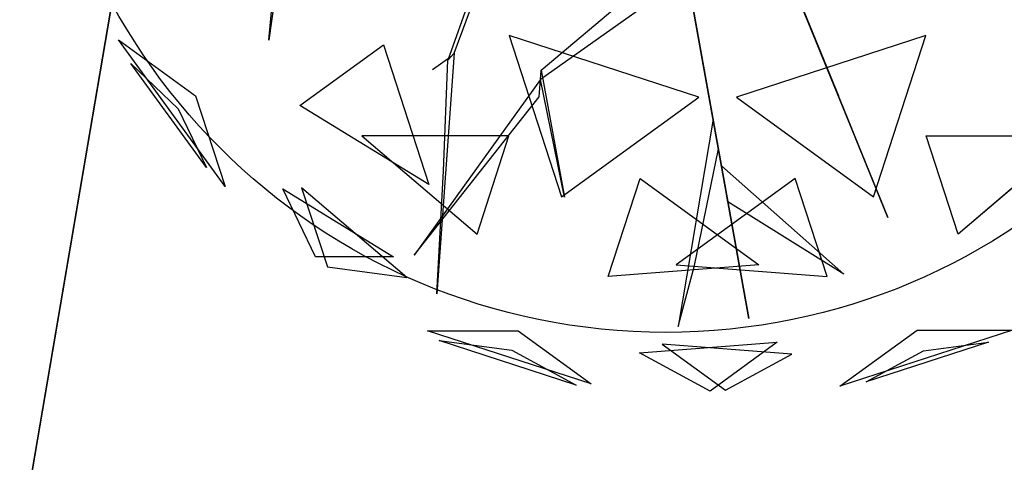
# Model space of a CAD drawing. Extents: x 22936 to 50368, y -4877 to 31080.
# Tile 94 of 256: x 42289 to 42484, y 3766 to 3854. Entities that reach past the tile are written whole.
import ezdxf

# ---------------------------------------------------------------- set-up
doc = ezdxf.new("R2010")
doc.units = 0
doc.layers.get('0').update_dxf_attribs({"linetype": 'CONTINUOUS'})
for name, color, linetype in [('00_TRACE_ARBRE', 3, 'CONTINUOUS'), ('00_TRACE_RDC', 241, 'CONTINUOUS'), ('08_AMENAGEMENTS_EXTERIEURS', 253, 'CONTINUOUS'), ('09_VEGETATION', 134, 'CONTINUOUS')]:
    doc.layers.add(name, color=color, linetype=linetype)

# ---------------------------------------------------------------- blocks, each defined once
blk = doc.blocks.new('TREE_GEOMETRIC_ROUND')
at = {"color": 7}
for p, q in [((-1025.8, -425.7, 3546.1), (-1094.1, -911.7, 4205.1)), ((-1094.1, -911.7, 4205.1), (-1050.3, -449.3, 3561.8)), ((-603.6, -946.7, 2786.3), (-453, -540.8, 2771.6)), ((-478.7, -568.3, 2844.8), (-620.7, -965, 2843.8)), ((-373.5, -991.1, 4105.7), (4, -672.1, 3415.3)), ((176, -1648.4, 3593.2), (2.2, -680.5, 3357.8)), ((2.2, -680.5, 3415.3), (176, -1648.4, 3593.2)), ((-2.2, -751.4, 3415.3), (-375.4, -1016.1, 4074.4)), ((376.1, -970, 4937.4), (292.4, -764.7, 4383)), ((297.1, -776.3, 4325.4), (543.6, -1380.7, 4586.9)), ((297.1, -776.3, 4335.9), (412.5, -1059.2, 5099.5)), ((447.2, -1144.4, 4555.6), (314.5, -818.9, 4398.6)), ((-1209.6, -1299.5, 3736.8), (-1491.6, -911.3, 3736.8)), ((-1491.6, -911.3, 3736.8), (-1287.6, -1059.6, 3316.1)), ((43.2, -1062.8, 5468.4), (-458, -899.9, 5468.4)), ((-458, -899.9, 5468.4), (-319.5, -1326.2, 5178.3)), ((644.2, -899.9, 2392.4), (143.1, -1062.8, 2392.4)), ((505.7, -1326.2, 2682.5), (644.2, -899.9, 2392.4)), ((-1011.6, -1084.4, 4958.5), (-790.9, -924.1, 5283)), ((-790.9, -924.1, 5283), (-670.7, -1294.1, 5031.1)), ((-612.1, -955.8, 2796.8), (-661.3, -990, 2796.8)), ((-603.6, -946.7, 2786.3), (-649.3, -1582.9, 2960.6)), ((-620.7, -965, 2843.8), (-603.6, -946.7, 2786.3)), ((-1259, -1249, 4189.8), (-1458.9, -973.9, 4189.8)), ((-1458.9, -973.9, 4189.8), (-1333.8, -1093.2, 4415.9)), ((-631.6, -1257.7, 2843.8), (-620.7, -965, 2843.8)), ((412.5, -1059.2, 5099.5), (376.1, -970, 4937.4)), ((-375.4, -1016.1, 4074.4), (-373.5, -991.1, 4105.7)), ((-373.5, -991.1, 4105.7), (-311.5, -1327.5, 4806.6)), ((-375.4, -1016.1, 4074.4), (-709.6, -1481.1, 4367.3)), ((-379, -1062, 4126.7), (-375.4, -1016.1, 4074.4)), ((-311.5, -1327.5, 4806.6), (-375.4, -1016.1, 4074.4)), ((-1287.6, -1059.6, 3316.1), (-1209.6, -1299.5, 3736.8)), ((-709.6, -1481.1, 4367.3), (-379, -1062, 4126.7)), ((-319.5, -1326.2, 5178.3), (43.2, -1062.8, 5468.4)), ((143.1, -1062.8, 2392.4), (505.7, -1326.2, 2682.5)), ((-1333.8, -1093.2, 4415.9), (-1259, -1249, 4189.8)), ((-670.7, -1294.1, 5031.1), (-1011.6, -1084.4, 4958.5)), ((81.3, -1121.2, 3462.4), (-11.6, -1669.3, 3357.8)), ((95.4, -1199.5, 3488.5), (81.3, -1121.2, 3462.4)), ((543.6, -1380.7, 4586.9), (447.2, -1144.4, 4555.6)), ((-458.8, -1165.3, 2577.8), (-847.9, -1165.3, 2829.7)), ((-847.9, -1165.3, 2829.7), (-543.2, -1424.8, 2902.3)), ((-543.2, -1424.8, 2902.3), (-458.8, -1165.3, 2577.8)), ((729.4, -1424.8, 4958.5), (645, -1165.3, 5283)), ((645, -1165.3, 5283), (1034.1, -1165.3, 5031.1)), ((1034.1, -1165.3, 5031.1), (729.4, -1424.8, 4958.5)), ((31.8, -1508.5, 3431), (95.4, -1199.5, 3488.5)), ((120.5, -1339.5, 3561.8), (103.5, -1244.8, 3546.1)), ((103.5, -1244.8, 3546.1), (427, -1531.1, 4205.1)), ((-649.3, -1582.9, 2960.6), (-631.6, -1257.7, 2843.8)), ((-196.4, -1537.5, 2902.3), (-112.1, -1278, 2577.8)), ((-112.1, -1278, 2577.8), (202.6, -1506.7, 2829.7)), ((298.3, -1278, 5283), (-16.4, -1506.7, 5031.1)), ((382.6, -1537.5, 4958.5), (298.3, -1278, 5283)), ((-1057.1, -1305.2, 4599.3), (-763.9, -1485.5, 4661.7)), ((-970.7, -1485.5, 4337.8), (-1057.1, -1305.2, 4599.3)), ((-728.6, -1539.4, 3265.8), (-1007, -1302.4, 3199.5)), ((-1007, -1302.4, 3199.5), (-939.1, -1511.3, 3565.9)), ((427, -1531.1, 4205.1), (120.5, -1339.5, 3561.8)), ((-763.9, -1485.5, 4661.7), (-970.7, -1485.5, 4337.8)), ((202.6, -1506.7, 2829.7), (-196.4, -1537.5, 2902.3)), ((-16.4, -1506.7, 5031.1), (382.6, -1537.5, 4958.5)), ((-11.6, -1669.3, 3357.8), (31.8, -1508.5, 3431)), ((-939.1, -1511.3, 3565.9), (-728.6, -1539.4, 3265.8)), ((-241.2, -1821.6, 4186.4), (-673.9, -1681, 4186.4)), ((-673.9, -1681, 4186.4), (-434.7, -1681, 4561.2)), ((-434.7, -1681, 4561.2), (-241.2, -1821.6, 4186.4)), ((416.4, -1827.8, 3736.8), (620.5, -1679.6, 3316.1)), ((872.7, -1679.6, 3736.8), (416.4, -1827.8, 3736.8)), ((620.5, -1679.6, 3316.1), (872.7, -1679.6, 3736.8)), ((-280.9, -1824.6, 3733.7), (-643.6, -1706.8, 3733.7)), ((-643.6, -1706.8, 3733.7), (-451.4, -1732.4, 3459.9)), ((-113.8, -1739.2, 3265.8), (250.8, -1711.1, 3199.5)), ((289.6, -1742.8, 4599.3), (-53.5, -1716.3, 4661.7)), ((-53.5, -1716.3, 4661.7), (113.7, -1837.9, 4337.8)), ((250.8, -1711.1, 3199.5), (73.1, -1840.2, 3565.9)), ((809.5, -1711, 4189.8), (486, -1816, 4189.8)), ((638.1, -1733.9, 4415.9), (809.5, -1711, 4189.8)), ((-451.4, -1732.4, 3459.9), (-280.9, -1824.6, 3733.7)), ((73.1, -1840.2, 3565.9), (-113.8, -1739.2, 3265.8)), ((113.7, -1837.9, 4337.8), (289.6, -1742.8, 4599.3)), ((486, -1816, 4189.8), (638.1, -1733.9, 4415.9))]:
    blk.add_line(p, q, dxfattribs=at)
mesh = blk.add_polyface(dxfattribs=at)
corners = [(-1094.1, -911.7, 4205.1), (-1050.3, -449.3, 3561.8), (-1025.8, -425.7, 3546.1)]
mesh.append_faces([[corners[k] for k in face] for face in [(0, 1, 2)]], dxfattribs={"color": 7})
mesh = blk.add_polyface(dxfattribs=at)
corners = [(2.2, -680.5, 3415.3), (176, -1648.4, 3593.2), (2.2, -680.5, 3357.8)]
mesh.append_faces([[corners[k] for k in face] for face in [(0, 1, 2)]], dxfattribs={"color": 7})
mesh = blk.add_polyface(dxfattribs=at)
corners = [(376.1, -970, 4937.4), (297.1, -776.3, 4335.9), (412.5, -1059.2, 5099.5), (292.4, -764.7, 4383)]
mesh.append_faces([[corners[k] for k in face] for face in [(0, 1, 2), (1, 0, 3)]], dxfattribs={"vtx0": -1, "color": 7})
mesh = blk.add_polyface(dxfattribs=at)
corners = [(447.2, -1144.4, 4555.6), (297.1, -776.3, 4325.4), (543.6, -1380.7, 4586.9), (314.5, -818.9, 4398.6)]
mesh.append_faces([[corners[k] for k in face] for face in [(0, 1, 2), (1, 0, 3)]], dxfattribs={"vtx0": -1, "color": 7})
mesh = blk.add_polyface(dxfattribs=at)
corners = [(-1491.6, -911.3, 3736.8), (-1287.6, -1059.6, 3316.1), (-1209.6, -1299.5, 3736.8)]
mesh.append_faces([[corners[k] for k in face] for face in [(0, 1, 2)]], dxfattribs={"color": 7})
mesh = blk.add_polyface(dxfattribs=at)
corners = [(43.2, -1062.8, 5468.4), (-458, -899.9, 5468.4), (-319.5, -1326.2, 5178.3)]
mesh.append_faces([[corners[k] for k in face] for face in [(0, 1, 2)]], dxfattribs={"color": 7})
mesh = blk.add_polyface(dxfattribs=at)
corners = [(644.2, -899.9, 2392.4), (143.1, -1062.8, 2392.4), (505.7, -1326.2, 2682.5)]
mesh.append_faces([[corners[k] for k in face] for face in [(0, 1, 2)]], dxfattribs={"color": 7})
mesh = blk.add_polyface(dxfattribs=at)
corners = [(-670.7, -1294.1, 5031.1), (-1011.6, -1084.4, 4958.5), (-790.9, -924.1, 5283)]
mesh.append_faces([[corners[k] for k in face] for face in [(0, 1, 2)]], dxfattribs={"color": 7})
mesh = blk.add_polyface(dxfattribs=at)
corners = [(-1458.9, -973.9, 4189.8), (-1333.8, -1093.2, 4415.9), (-1259, -1249, 4189.8)]
mesh.append_faces([[corners[k] for k in face] for face in [(0, 1, 2)]], dxfattribs={"color": 7})
mesh = blk.add_polyface(dxfattribs=at)
corners = [(-373.5, -991.1, 4105.7), (-311.5, -1327.5, 4806.6), (-375.4, -1016.1, 4074.4)]
mesh.append_faces([[corners[k] for k in face] for face in [(0, 1, 2)]], dxfattribs={"color": 7})
mesh = blk.add_polyface(dxfattribs=at)
corners = [(-709.6, -1481.1, 4367.3), (-379, -1062, 4126.7), (-375.4, -1016.1, 4074.4)]
mesh.append_faces([[corners[k] for k in face] for face in [(0, 1, 2)]], dxfattribs={"color": 7})
mesh = blk.add_polyface(dxfattribs=at)
corners = [(-543.2, -1424.8, 2902.3), (-458.8, -1165.3, 2577.8), (-847.9, -1165.3, 2829.7)]
mesh.append_faces([[corners[k] for k in face] for face in [(0, 1, 2)]], dxfattribs={"color": 7})
mesh = blk.add_polyface(dxfattribs=at)
corners = [(645, -1165.3, 5283), (1034.1, -1165.3, 5031.1), (729.4, -1424.8, 4958.5)]
mesh.append_faces([[corners[k] for k in face] for face in [(0, 1, 2)]], dxfattribs={"color": 7})
mesh = blk.add_polyface(dxfattribs=at)
corners = [(103.5, -1244.8, 3546.1), (427, -1531.1, 4205.1), (120.5, -1339.5, 3561.8)]
mesh.append_faces([[corners[k] for k in face] for face in [(0, 1, 2)]], dxfattribs={"color": 7})
mesh = blk.add_polyface(dxfattribs=at)
corners = [(-196.4, -1537.5, 2902.3), (-112.1, -1278, 2577.8), (202.6, -1506.7, 2829.7)]
mesh.append_faces([[corners[k] for k in face] for face in [(0, 1, 2)]], dxfattribs={"color": 7})
mesh = blk.add_polyface(dxfattribs=at)
corners = [(298.3, -1278, 5283), (-16.4, -1506.7, 5031.1), (382.6, -1537.5, 4958.5)]
mesh.append_faces([[corners[k] for k in face] for face in [(0, 1, 2)]], dxfattribs={"color": 7})
mesh = blk.add_polyface(dxfattribs=at)
corners = [(-763.9, -1485.5, 4661.7), (-970.7, -1485.5, 4337.8), (-1057.1, -1305.2, 4599.3)]
mesh.append_faces([[corners[k] for k in face] for face in [(0, 1, 2)]], dxfattribs={"color": 7})
mesh = blk.add_polyface(dxfattribs=at)
corners = [(-939.1, -1511.3, 3565.9), (-728.6, -1539.4, 3265.8), (-1007, -1302.4, 3199.5)]
mesh.append_faces([[corners[k] for k in face] for face in [(0, 1, 2)]], dxfattribs={"color": 7})
mesh = blk.add_polyface(dxfattribs=at)
corners = [(-434.7, -1681, 4561.2), (-241.2, -1821.6, 4186.4), (-673.9, -1681, 4186.4)]
mesh.append_faces([[corners[k] for k in face] for face in [(0, 1, 2)]], dxfattribs={"color": 7})
mesh = blk.add_polyface(dxfattribs=at)
corners = [(872.7, -1679.6, 3736.8), (416.4, -1827.8, 3736.8), (620.5, -1679.6, 3316.1)]
mesh.append_faces([[corners[k] for k in face] for face in [(0, 1, 2)]], dxfattribs={"color": 7})
mesh = blk.add_polyface(dxfattribs=at)
corners = [(-643.6, -1706.8, 3733.7), (-451.4, -1732.4, 3459.9), (-280.9, -1824.6, 3733.7)]
mesh.append_faces([[corners[k] for k in face] for face in [(0, 1, 2)]], dxfattribs={"color": 7})
mesh = blk.add_polyface(dxfattribs=at)
corners = [(73.1, -1840.2, 3565.9), (-113.8, -1739.2, 3265.8), (250.8, -1711.1, 3199.5)]
mesh.append_faces([[corners[k] for k in face] for face in [(0, 1, 2)]], dxfattribs={"color": 7})
mesh = blk.add_polyface(dxfattribs=at)
corners = [(-53.5, -1716.3, 4661.7), (113.7, -1837.9, 4337.8), (289.6, -1742.8, 4599.3)]
mesh.append_faces([[corners[k] for k in face] for face in [(0, 1, 2)]], dxfattribs={"color": 7})
mesh = blk.add_polyface(dxfattribs=at)
corners = [(638.1, -1733.9, 4415.9), (809.5, -1711, 4189.8), (486, -1816, 4189.8)]
mesh.append_faces([[corners[k] for k in face] for face in [(0, 1, 2)]], dxfattribs={"color": 7})
blk = doc.blocks.new('ARBRE_SIMPLE')
blk.add_circle((0, 0), 250)
blk = doc.blocks.new('GROUPER_1')
at = {"layer": '00_TRACE_ARBRE', "xscale": 0.5, "yscale": 0.5, "zscale": 0.5, "rotation": 10.53798942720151}
blk.add_blockref('ARBRE_SIMPLE', (802.92, 4528.2), dxfattribs=at)
blk = doc.blocks.new('GROUPER_2')
at = {"layer": '00_TRACE_RDC'}
blk.add_blockref('GROUPER_1', (12098.99, 4265.72), dxfattribs=at)
blk = doc.blocks.new('GROUPER_14')
at = {"layer": '08_AMENAGEMENTS_EXTERIEURS'}
blk.add_line((730.57, 426.07), (817.34, 935.13), dxfattribs=at)
mesh = blk.add_polyface(dxfattribs=at)
corners = [(817.34, 935.13), (1260.59, 426.07), (730.57, 426.07), (1355.17, 843.46)]
mesh.append_faces([[corners[k] for k in face] for face in [(0, 1, 2), (1, 0, 3)]], dxfattribs={"vtx0": -1})
blk = doc.blocks.new('GROUPER_15')
at = {"layer": '08_AMENAGEMENTS_EXTERIEURS'}
blk.add_line((224.07, 1581.77), (690.13, 4316), dxfattribs=at)
mesh = blk.add_polyface(dxfattribs=at)
corners = [(461.94, 4281.63), (224.07, 1581.77), (0, 1571.56), (690.13, 4316)]
mesh.append_faces([[corners[k] for k in face] for face in [(0, 1, 2), (1, 0, 3)]], dxfattribs={"vtx0": -1})
blk = doc.blocks.new('GROUPER_123')
at = {"layer": '08_AMENAGEMENTS_EXTERIEURS'}
mesh = blk.add_polyface(dxfattribs=at)
corners = [(911.82, 2058.73), (132.96, 2115.21), (0, 2365.07), (1737.47, 1255.31), (36.28, 1826.86), (1872.41, 1656.96), (6024.68, 2596.25), (4806.94, 1965.47), (5042.3, 24.61), (5166.47, 23.84), (5306.47, 22.97), (5570.64, 21.34), (5903.15, 451.72), (5951.49, 917.91), (6054.76, 2317.59), (6490, 862.08), (6738.1, 2317.59), (5943.19, 0), (6394.44, 301.41), (6346.19, 18.36)]
mesh.append_faces([[corners[k] for k in face] for face in [(0, 1, 2), (1, 3, 4), (15, 14, 16), (17, 18, 19)]], dxfattribs={"vtx0": -1})
mesh.append_faces([[corners[k] for k in face] for face in [(3, 0, 5), (5, 6, 7), (7, 6, 8), (8, 6, 9), (9, 6, 10), (10, 6, 11), (12, 6, 13), (13, 14, 15)]], dxfattribs={"vtx0": -1, "vtx1": -1})
mesh.append_faces([[corners[k] for k in face] for face in [(3, 1, 0), (11, 6, 12)]], dxfattribs={"vtx0": -1, "vtx1": -1, "vtx2": -1})
mesh.append_faces([[corners[k] for k in face] for face in [(5, 0, 6), (13, 6, 14), (12, 17, 11), (17, 12, 18)]], dxfattribs={"vtx0": -1, "vtx2": -1})

msp = doc.modelspace()

# ---------------------------------------------------------------- block references
at = {"layer": '00_TRACE_RDC'}
msp.add_blockref('GROUPER_2', (29515.15, -4876.93), dxfattribs=at)
at = {"layer": '08_AMENAGEMENTS_EXTERIEURS', "color": 254}
msp.add_blockref('GROUPER_15', (41971.41, 1619.93), dxfattribs=at)
at = {"layer": '08_AMENAGEMENTS_EXTERIEURS', "color": 9}
msp.add_blockref('GROUPER_123', (35625.22, 3173.13), dxfattribs=at)
at = {"layer": '08_AMENAGEMENTS_EXTERIEURS', "color": 73}
msp.add_blockref('GROUPER_14', (41528.38, 3147.93), dxfattribs=at)
at = {"layer": '09_VEGETATION', "xscale": 0.075, "yscale": 0.075, "zscale": 0.075}
msp.add_blockref('TREE_GEOMETRIC_ROUND', (42420.39, 3918.37), dxfattribs=at)

doc.saveas('drawing.dxf')
